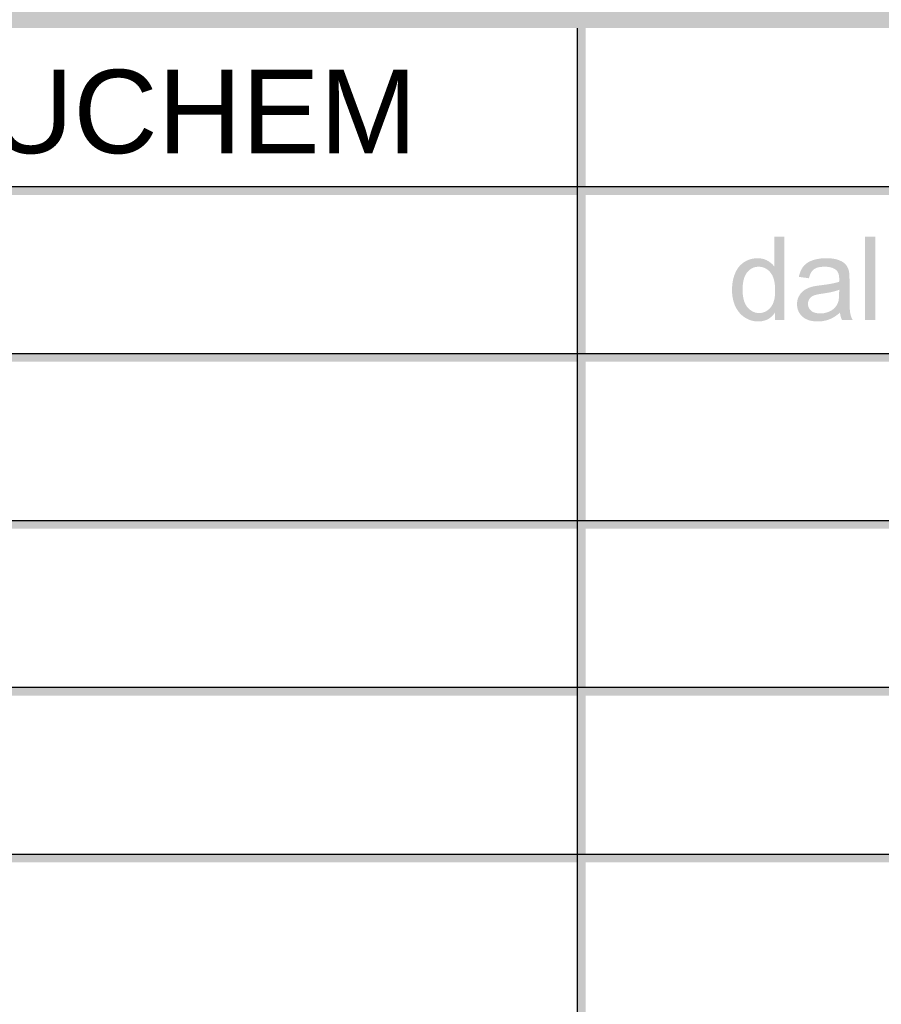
# Model space of a CAD drawing. Header units: millimetres. Extents: x 0 to 78750, y 0 to 63000.
# Tile 14 of 69: x 57780 to 59823, y 2158 to 4495. Entities that reach past the tile are written whole.
import ezdxf
from ezdxf.enums import TextEntityAlignment as Align

# ---------------------------------------------------------------- set-up
doc = ezdxf.new("R2010")
doc.units = ezdxf.units.MM
doc.header["$LTSCALE"] = 1000
doc.layers.add('Stěna', color=7, linetype='Continuous', lineweight=35)
doc.styles.add('ARIAL', font='arial.ttf')

msp = doc.modelspace()

# ---------------------------------------------------------------- hatches: boundary and pattern name
at = {"layer": 'Stěna', "linetype": 'Continuous', "lineweight": -3, "transparency": 33554687}
for points in [[(63631.5, 4514.5), (63631.5, 4474.9), (46546.6, 4474.9), (46546.6, 4514.5)], [(63631.5, 4098.7), (63631.5, 4078.9), (46546.6, 4078.9), (46546.6, 4098.7)], [(59784.8, 3781.9), (59784.8, 3979.9), (59809.1, 3979.9), (59809.1, 3781.9)], [(63631.5, 3702.7), (63631.5, 3682.9), (46546.6, 3682.9), (46546.6, 3702.7)], [(63631.5, 3306.7), (63631.5, 3286.9), (46546.6, 3286.9), (46546.6, 3306.7)], [(63631.5, 2910.7), (63631.5, 2890.9), (46546.6, 2890.9), (46546.6, 2910.7)], [(63631.5, 2514.7), (63631.5, 2494.9), (46546.6, 2494.9), (46546.6, 2514.7)]]:
    msp.add_hatch(color=7, dxfattribs=at).paths.add_polyline_path(points, flags=16)
h = msp.add_hatch(color=7, dxfattribs=at)
h.paths.add_polyline_path([(59121.9, 1306.9), (59102, 4474.9), (59121.9, 4474.9)], flags=16)
h.paths.add_polyline_path([(59121.9, 1306.9), (59102, 1306.9), (59102, 4474.9)], flags=16)
h = msp.add_hatch(color=7, dxfattribs=at)
h.paths.add_polyline_path([(59571, 3781.9), (59571, 3800), (59569.3, 3797.4), (59567.4, 3795), (59565.5, 3792.7), (59563.4, 3790.7), (59561.2, 3788.7), (59558.9, 3787.1), (59556.6, 3785.4), (59554.1, 3784.1), (59551.6, 3782.7), (59548.9, 3781.7), (59546.2, 3780.7), (59543.3, 3780.1), (59540.4, 3779.4), (59537.3, 3779.1), (59534.2, 3778.8), (59530.9, 3778.8), (59528.7, 3778.8), (59526.6, 3778.9), (59524.5, 3779), (59522.5, 3779.3), (59520.4, 3779.6), (59518.4, 3780.1), (59516.4, 3780.5), (59514.4, 3781.1), (59512.4, 3781.7), (59510.5, 3782.4), (59508.6, 3783.2), (59506.7, 3784.1), (59504.8, 3785), (59503, 3786), (59501.1, 3787), (59499.3, 3788.2), (59497.5, 3789.4), (59495.8, 3790.7), (59494.1, 3792), (59492.5, 3793.4), (59490.9, 3794.8), (59489.4, 3796.3), (59487.9, 3797.9), (59486.5, 3799.5), (59485.1, 3801.2), (59483.9, 3802.9), (59482.6, 3804.7), (59481.4, 3806.6), (59480.2, 3808.5), (59479.1, 3810.5), (59478, 3812.5), (59477, 3814.6), (59475, 3818.8), (59473.6, 3823.4), (59472.1, 3827.9), (59471.1, 3832.8), (59470.1, 3837.7), (59469.6, 3842.9), (59469.1, 3848), (59469.1, 3853.5), (59469.1, 3858.9), (59469.6, 3864), (59470, 3869.1), (59470.9, 3874), (59471.8, 3878.9), (59473.1, 3883.5), (59474.5, 3888.1), (59476.3, 3892.5), (59477.2, 3894.7), (59478.2, 3896.7), (59479.2, 3898.8), (59480.3, 3900.7), (59481.4, 3902.7), (59482.6, 3904.5), (59483.9, 3906.3), (59485.2, 3907.9), (59486.5, 3909.6), (59488, 3911.2), (59489.4, 3912.7), (59491, 3914.1), (59492.6, 3915.5), (59494.2, 3916.8), (59495.9, 3918.1), (59497.7, 3919.3), (59499.5, 3920.5), (59501.3, 3921.5), (59503.2, 3922.5), (59505.1, 3923.4), (59507, 3924.2), (59508.9, 3925), (59510.8, 3925.7), (59512.8, 3926.3), (59514.8, 3926.9), (59516.9, 3927.3), (59518.9, 3927.7), (59521, 3928), (59523.1, 3928.3), (59525.3, 3928.5), (59527.5, 3928.6), (59529.7, 3928.6), (59532.9, 3928.6), (59536, 3928.3), (59539, 3927.9), (59541.9, 3927.2), (59544.8, 3926.6), (59547.5, 3925.5), (59550.2, 3924.5), (59552.7, 3923.1), (59555.2, 3921.8), (59557.5, 3920.2), (59559.8, 3918.6), (59561.9, 3916.9), (59563.9, 3915.1), (59565.8, 3913.1), (59567.6, 3911.1), (59569.2, 3908.9), (59569.2, 3979.9), (59593.5, 3979.9), (59593.5, 3781.9)], flags=16)
h.paths.add_polyline_path([(59494.2, 3853.5), (59494.2, 3850.1), (59494.3, 3846.9), (59494.5, 3843.6), (59494.9, 3840.6), (59495.3, 3837.6), (59495.8, 3834.8), (59496.4, 3832), (59497.1, 3829.4), (59497.8, 3826.9), (59498.7, 3824.5), (59499.6, 3822.1), (59500.7, 3820), (59501.8, 3817.9), (59503.1, 3815.9), (59504.3, 3814), (59505.8, 3812.3), (59507.2, 3810.6), (59508.8, 3809.1), (59510.3, 3807.6), (59511.9, 3806.4), (59513.4, 3805.1), (59515.1, 3804), (59516.7, 3802.9), (59518.5, 3802.1), (59520.2, 3801.2), (59521.9, 3800.6), (59523.7, 3799.9), (59525.6, 3799.5), (59527.4, 3799.1), (59529.3, 3798.9), (59531.2, 3798.7), (59533.2, 3798.7), (59535.2, 3798.7), (59537.1, 3798.9), (59539, 3799.1), (59540.9, 3799.5), (59542.7, 3799.9), (59544.5, 3800.5), (59546.3, 3801.1), (59547.9, 3801.9), (59549.6, 3802.7), (59551.3, 3803.8), (59552.9, 3804.8), (59554.4, 3806), (59556, 3807.2), (59557.4, 3808.7), (59558.9, 3810.1), (59560.3, 3811.7), (59561.7, 3813.3), (59562.9, 3815.2), (59564.1, 3817), (59565.2, 3819.1), (59566.2, 3821.1), (59567.1, 3823.4), (59567.9, 3825.7), (59568.6, 3828.2), (59569.3, 3830.7), (59569.9, 3833.4), (59570.4, 3836.1), (59570.7, 3839), (59571.1, 3841.9), (59571.3, 3845), (59571.4, 3848.2), (59571.4, 3851.5), (59571.4, 3855.2), (59571.3, 3858.6), (59571.1, 3862.1), (59570.7, 3865.3), (59570.4, 3868.5), (59569.8, 3871.4), (59569.3, 3874.3), (59568.6, 3877), (59567.9, 3879.7), (59567, 3882.2), (59566.1, 3884.7), (59565.1, 3886.9), (59564, 3889.1), (59562.7, 3891.1), (59561.5, 3893), (59560.1, 3894.7), (59558.7, 3896.5), (59557.2, 3898), (59555.7, 3899.5), (59554.1, 3900.8), (59552.5, 3902.1), (59550.8, 3903.1), (59549.2, 3904.2), (59547.4, 3905.1), (59545.7, 3906), (59543.8, 3906.6), (59542, 3907.2), (59540.1, 3907.7), (59538.2, 3908.1), (59536.2, 3908.3), (59534.2, 3908.5), (59532.1, 3908.5), (59530.1, 3908.5), (59528.2, 3908.3), (59526.2, 3908.1), (59524.4, 3907.7), (59522.5, 3907.3), (59520.7, 3906.7), (59518.9, 3906), (59517.3, 3905.2), (59515.6, 3904.4), (59513.9, 3903.4), (59512.3, 3902.3), (59510.8, 3901.1), (59509.3, 3899.8), (59507.8, 3898.4), (59506.4, 3896.9), (59505, 3895.3), (59503.7, 3893.6), (59502.5, 3891.7), (59501.3, 3889.8), (59500.3, 3887.7), (59499.3, 3885.6), (59498.4, 3883.2), (59497.6, 3880.8), (59496.9, 3878.2), (59496.2, 3875.6), (59495.7, 3872.8), (59495.2, 3869.9), (59494.8, 3866.8), (59494.5, 3863.7), (59494.3, 3860.4), (59494.2, 3857.1)])
h = msp.add_hatch(color=7, dxfattribs=at)
h.paths.add_polyline_path([(59725.2, 3799.6), (59721.8, 3796.7), (59718.5, 3794.3), (59715.2, 3791.8), (59711.9, 3789.8), (59708.7, 3787.8), (59705.5, 3786.2), (59702.3, 3784.6), (59699.2, 3783.5), (59696, 3782.3), (59692.8, 3781.4), (59689.6, 3780.5), (59686.2, 3779.9), (59682.9, 3779.3), (59679.4, 3779), (59675.9, 3778.8), (59672.4, 3778.8), (59669.4, 3778.8), (59666.6, 3778.9), (59663.8, 3779.1), (59661.2, 3779.5), (59658.6, 3779.8), (59656.2, 3780.4), (59653.7, 3780.9), (59651.5, 3781.6), (59649.2, 3782.4), (59647.1, 3783.3), (59645, 3784.2), (59643.1, 3785.2), (59641.1, 3786.3), (59639.4, 3787.6), (59637.6, 3788.8), (59636, 3790.3), (59634.5, 3791.7), (59633.1, 3793.3), (59631.7, 3794.8), (59630.5, 3796.4), (59629.3, 3798.1), (59628.3, 3799.8), (59627.3, 3801.6), (59626.5, 3803.4), (59625.7, 3805.3), (59625.1, 3807.2), (59624.5, 3809.1), (59624.1, 3811.2), (59623.7, 3813.2), (59623.5, 3815.4), (59623.4, 3817.5), (59623.4, 3819.8), (59623.4, 3822.4), (59623.6, 3824.9), (59623.9, 3827.4), (59624.5, 3829.8), (59625.1, 3832.2), (59626, 3834.5), (59626.9, 3836.8), (59628.1, 3839), (59629.3, 3841.2), (59630.7, 3843.1), (59632.1, 3845.1), (59633.7, 3846.8), (59635.2, 3848.6), (59637, 3850.1), (59638.8, 3851.6), (59640.7, 3853), (59642.6, 3854.3), (59644.7, 3855.4), (59646.8, 3856.6), (59649, 3857.6), (59651.1, 3858.6), (59653.4, 3859.4), (59655.8, 3860.2), (59658.2, 3860.9), (59660, 3861.4), (59662.2, 3861.8), (59664.5, 3862.3), (59667.2, 3862.8), (59669.9, 3863.2), (59673, 3863.7), (59676.2, 3864.1), (59679.8, 3864.6), (59683.5, 3865), (59686.9, 3865.5), (59690.3, 3865.9), (59693.5, 3866.4), (59696.7, 3866.9), (59699.7, 3867.4), (59702.6, 3867.9), (59705.3, 3868.4), (59708, 3868.9), (59710.5, 3869.5), (59713, 3870), (59715.2, 3870.6), (59717.4, 3871.1), (59719.4, 3871.7), (59721.4, 3872.3), (59723.1, 3872.9), (59723.2, 3874.2), (59723.2, 3875.2), (59723.2, 3876.2), (59723.2, 3877), (59723.2, 3877.8), (59723.2, 3878.4), (59723.3, 3878.9), (59723.3, 3879.3), (59723.3, 3881.1), (59723.1, 3882.9), (59723, 3884.6), (59722.8, 3886.2), (59722.6, 3887.8), (59722.3, 3889.2), (59722, 3890.7), (59721.5, 3892), (59721.1, 3893.3), (59720.6, 3894.5), (59720, 3895.6), (59719.4, 3896.7), (59718.7, 3897.7), (59718, 3898.6), (59717.2, 3899.5), (59716.4, 3900.3), (59715.2, 3901.3), (59713.9, 3902.2), (59712.6, 3903.1), (59711.2, 3903.9), (59709.7, 3904.7), (59708.1, 3905.3), (59706.6, 3906), (59704.8, 3906.5), (59703.1, 3907), (59701.2, 3907.4), (59699.4, 3907.8), (59697.4, 3908), (59695.3, 3908.3), (59693.2, 3908.4), (59691, 3908.5), (59688.8, 3908.5), (59686.6, 3908.5), (59684.6, 3908.4), (59682.6, 3908.3), (59680.8, 3908.2), (59678.9, 3908), (59677.2, 3907.7), (59675.5, 3907.4), (59673.9, 3907), (59672.3, 3906.7), (59670.9, 3906.2), (59669.4, 3905.7), (59668.1, 3905.1), (59666.8, 3904.6), (59665.7, 3903.9), (59664.5, 3903.3), (59663.5, 3902.5), (59662.5, 3901.8), (59661.5, 3900.9), (59660.6, 3900), (59659.7, 3898.9), (59658.8, 3897.9), (59658, 3896.7), (59657.1, 3895.5), (59656.4, 3894.2), (59655.6, 3892.9), (59654.9, 3891.4), (59654.3, 3889.9), (59653.6, 3888.3), (59653, 3886.7), (59652.5, 3884.9), (59651.9, 3883.1), (59651.4, 3881.2), (59627.6, 3884.4), (59628.4, 3888.2), (59629.5, 3891.7), (59630.5, 3895.1), (59631.9, 3898.2), (59633.2, 3901.3), (59634.8, 3904), (59636.4, 3906.7), (59638.2, 3909.1), (59640.1, 3911.4), (59642.4, 3913.5), (59644.6, 3915.6), (59647.3, 3917.4), (59650, 3919.2), (59653.1, 3920.7), (59656.2, 3922.3), (59659.7, 3923.5), (59663.2, 3924.8), (59667, 3925.8), (59670.8, 3926.7), (59674.9, 3927.3), (59678.9, 3928), (59683.3, 3928.3), (59687.6, 3928.6), (59692.2, 3928.6), (59696.8, 3928.6), (59701, 3928.3), (59705.1, 3928.1), (59708.9, 3927.5), (59712.6, 3927), (59715.9, 3926.2), (59719.2, 3925.4), (59722.1, 3924.3), (59724.9, 3923.2), (59727.4, 3922), (59729.9, 3920.8), (59732, 3919.4), (59734.1, 3918), (59735.8, 3916.5), (59737.6, 3915), (59738.9, 3913.4), (59740.3, 3911.8), (59741.4, 3909.9), (59742.6, 3908.1), (59743.5, 3906), (59744.5, 3903.9), (59745.2, 3901.6), (59746, 3899.3), (59746.5, 3896.8), (59746.6, 3896.1), (59746.8, 3895.1), (59746.9, 3894.2), (59747, 3893.1), (59747.1, 3892), (59747.2, 3890.8), (59747.3, 3889.5), (59747.4, 3888.1), (59747.5, 3886.7), (59747.5, 3885.2), (59747.6, 3883.6), (59747.6, 3881.9), (59747.7, 3880.2), (59747.7, 3878.3), (59747.7, 3876.5), (59747.7, 3874.4), (59747.7, 3842), (59747.7, 3837.8), (59747.7, 3834), (59747.8, 3830.1), (59747.8, 3826.7), (59747.8, 3823.2), (59747.9, 3820.1), (59748, 3817.1), (59748.1, 3814.4), (59748.2, 3811.7), (59748.3, 3809.4), (59748.4, 3807.1), (59748.6, 3805.2), (59748.7, 3803.3), (59748.9, 3801.8), (59749.1, 3800.3), (59749.3, 3799.2), (59749.6, 3796.9), (59750.2, 3794.7), (59750.8, 3792.5), (59751.6, 3790.4), (59752.3, 3788.2), (59753.3, 3786.1), (59754.2, 3784), (59755.4, 3781.9), (59730, 3781.9), (59729.1, 3783.8), (59728.3, 3785.9), (59727.6, 3787.9), (59727, 3790.1), (59726.4, 3792.3), (59725.9, 3794.7), (59725.5, 3797)], flags=16)
h.paths.add_polyline_path([(59723.3, 3853.9), (59721.6, 3853.2), (59719.7, 3852.6), (59717.9, 3851.9), (59715.8, 3851.3), (59713.7, 3850.7), (59711.5, 3850.1), (59709.2, 3849.5), (59706.7, 3848.9), (59704.2, 3848.3), (59701.5, 3847.8), (59698.8, 3847.2), (59695.9, 3846.7), (59693, 3846.2), (59689.9, 3845.7), (59686.8, 3845.2), (59683.5, 3844.7), (59679.8, 3844.2), (59676.6, 3843.6), (59673.4, 3843), (59670.7, 3842.4), (59668.1, 3841.8), (59665.9, 3841.2), (59663.8, 3840.5), (59662.3, 3839.9), (59660.7, 3839.2), (59659.4, 3838.4), (59658, 3837.5), (59656.8, 3836.5), (59655.6, 3835.6), (59654.6, 3834.4), (59653.5, 3833.3), (59652.7, 3832), (59651.8, 3830.7), (59651.2, 3829.3), (59650.6, 3827.9), (59650.1, 3826.5), (59649.7, 3825), (59649.5, 3823.5), (59649.3, 3822), (59649.3, 3820.4), (59649.3, 3818), (59649.8, 3815.8), (59650.2, 3813.6), (59651.1, 3811.5), (59652.1, 3809.5), (59653.4, 3807.7), (59654.8, 3805.9), (59656.7, 3804.2), (59658.5, 3802.6), (59660.8, 3801.4), (59663, 3800.2), (59665.7, 3799.4), (59668.4, 3798.6), (59671.5, 3798.2), (59674.6, 3797.8), (59678.2, 3797.8), (59681.7, 3797.8), (59685, 3798.1), (59688.3, 3798.5), (59691.4, 3799.3), (59694.6, 3800.1), (59697.5, 3801.2), (59700.4, 3802.4), (59703.1, 3803.9), (59705.9, 3805.4), (59708.3, 3807.3), (59710.6, 3809.1), (59712.6, 3811.2), (59714.6, 3813.3), (59716.3, 3815.7), (59717.9, 3818), (59719.2, 3820.7), (59720.2, 3822.8), (59720.9, 3825.3), (59721.7, 3827.9), (59722.1, 3830.9), (59722.6, 3833.9), (59722.9, 3837.5), (59723.1, 3841), (59723.1, 3845)])

# ---------------------------------------------------------------- linework, layer by layer
at = {"layer": 'Stěna', "color": 7, "linetype": 'Continuous', "lineweight": -3, "transparency": 33554687}
for p, q in [((59102, 4474.9), (59102, 1306.9)), ((46546.6, 4098.7), (63631.5, 4098.7)), ((46546.6, 3702.7), (63631.5, 3702.7)), ((46546.6, 3306.7), (63631.5, 3306.7)), ((46546.6, 2910.7), (63631.5, 2910.7)), ((46546.6, 2514.7), (63631.5, 2514.7))]:
    msp.add_line(p, q, dxfattribs=at)

# ---------------------------------------------------------------- texts
at = {"layer": 'Stěna', "color": 7, "linetype": 'Continuous', "lineweight": -3, "transparency": 33554687, "style": 'ARIAL', "width": 1.001007}
msp.add_text('KONTAKT BETON SE VZDUCHEM', height=197.999, dxfattribs=at).set_placement((54294.4, 4177.9), (58721.8, 4177.9), align=Align.FIT)

doc.saveas('drawing.dxf')
